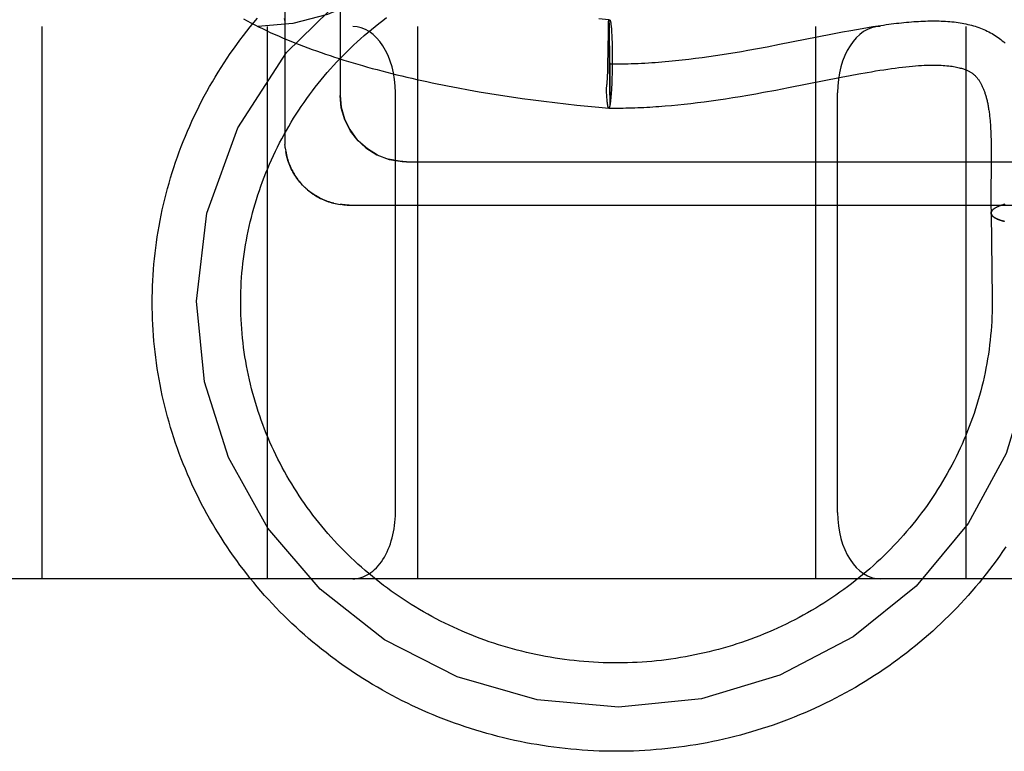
# Model space of a CAD drawing. Header units: inches. Extents: x 0 to 215, y 0 to 139.
# Tile 67 of 117: x 127.751 to 127.973, y 50.462 to 50.627. Entities that reach past the tile are written whole.
import ezdxf

# ---------------------------------------------------------------- set-up
doc = ezdxf.new("R2010")
doc.units = ezdxf.units.IN
doc.header["$LTSCALE"] = 11.804375
doc.header["$MEASUREMENT"] = 0
doc.linetypes.add('HIDDEN', pattern=[0.2, 0.1, -0.1])
doc.layers.add('DEFAULT_2', color=8, linetype='HIDDEN')

msp = doc.modelspace()

# ---------------------------------------------------------------- linework, layer by layer
at = {"layer": 'DEFAULT_2', "color": 8, "linetype": 'HIDDEN'}
for p, q in [((127.81073, 50.78926), (127.81073, 50.59992)), ((127.82323, 50.78315), (127.82323, 50.61023)), ((127.88399, 50.62736), (127.88172, 50.62757)), ((127.88396, 50.62687), (127.88399, 50.62736)), ((127.88396, 50.62687), (127.88421, 50.60785)), ((127.88401, 50.62716), (127.88401, 50.62707)), ((127.88401, 50.62707), (127.88402, 50.62696)), ((127.88402, 50.62696), (127.88402, 50.62677)), ((127.88402, 50.62677), (127.88404, 50.62645)), ((126.04073, 50.62584), (128.24573, 50.62584)), ((127.75573, 50.62584), (127.75573, 50.50084)), ((127.80673, 50.62584), (127.80673, 50.50084)), ((127.84073, 50.62584), (127.84073, 50.50084)), ((127.88389, 50.62314), (127.88392, 50.62497)), ((127.88392, 50.62497), (127.88393, 50.62559)), ((127.88404, 50.62645), (127.88405, 50.62597)), ((127.88405, 50.62597), (127.88407, 50.62502)), ((127.88407, 50.62502), (127.88411, 50.6232)), ((127.88455, 50.62565), (127.88457, 50.62541)), ((127.88457, 50.62541), (127.88459, 50.62516)), ((127.88459, 50.62516), (127.88461, 50.62489)), ((127.88461, 50.62489), (127.88463, 50.62462)), ((127.88463, 50.62462), (127.88464, 50.62433)), ((127.93073, 50.62584), (127.93073, 50.50084)), ((127.93422, 50.62408), (127.93683, 50.62458)), ((127.93683, 50.62458), (127.93875, 50.62493)), ((127.93875, 50.62493), (127.94002, 50.62516)), ((127.94002, 50.62516), (127.94127, 50.62538)), ((127.94127, 50.62538), (127.94251, 50.62559)), ((127.94251, 50.62559), (127.94373, 50.62579)), ((127.94373, 50.62579), (127.94494, 50.62598)), ((127.96473, 50.62584), (127.96473, 50.50084)), ((127.88411, 50.6232), (127.88415, 50.61984)), ((127.88464, 50.62433), (127.88466, 50.62402)), ((127.88466, 50.62402), (127.88468, 50.62371)), ((127.88468, 50.62371), (127.88469, 50.62339)), ((127.88469, 50.62339), (127.88471, 50.62288)), ((127.88471, 50.62288), (127.88473, 50.62235)), ((127.88473, 50.62235), (127.88474, 50.62181)), ((127.92262, 50.62179), (127.93422, 50.62408)), ((127.88384, 50.61999), (127.88385, 50.62077)), ((127.88474, 50.62181), (127.88476, 50.62124)), ((127.88476, 50.62124), (127.88477, 50.62067)), ((127.88477, 50.62067), (127.88477, 50.62007)), ((127.88477, 50.62007), (127.88478, 50.61947)), ((127.91255, 50.61995), (127.91401, 50.6202)), ((127.91401, 50.6202), (127.91547, 50.62046)), ((127.91547, 50.62046), (127.91764, 50.62085)), ((127.91764, 50.62085), (127.91979, 50.62125)), ((127.91979, 50.62125), (127.92262, 50.62179)), ((127.8838, 50.61755), (127.88384, 50.61999)), ((127.88415, 50.61984), (127.8842, 50.61542)), ((127.88478, 50.61804), (127.88477, 50.61721)), ((127.88478, 50.61947), (127.88478, 50.61886)), ((127.88478, 50.61886), (127.88478, 50.61804)), ((127.9021, 50.61844), (127.90361, 50.61863)), ((127.90361, 50.61863), (127.90512, 50.61882)), ((127.90512, 50.61882), (127.90662, 50.61903)), ((127.90662, 50.61903), (127.90811, 50.61925)), ((127.90811, 50.61925), (127.9096, 50.61947)), ((127.9096, 50.61947), (127.91107, 50.61971)), ((127.91107, 50.61971), (127.91255, 50.61995)), ((127.88374, 50.6153), (127.88376, 50.61591)), ((127.88376, 50.61591), (127.88378, 50.61652)), ((127.88378, 50.61652), (127.8838, 50.61755)), ((127.88475, 50.61557), (127.88473, 50.61496)), ((127.88476, 50.61639), (127.88475, 50.61557)), ((127.88477, 50.61721), (127.88476, 50.61639)), ((127.8837, 50.61425), (127.88372, 50.61471)), ((127.8842, 50.61542), (127.88422, 50.61191)), ((127.8847, 50.61378), (127.88467, 50.61321)), ((127.88471, 50.61436), (127.8847, 50.61378)), ((127.88473, 50.61496), (127.88471, 50.61436)), ((127.92464, 50.612), (127.93656, 50.61434)), ((127.93656, 50.61434), (127.93856, 50.61473)), ((127.93856, 50.61473), (127.94053, 50.61509)), ((127.8499, 50.61192), (127.85228, 50.61148)), ((127.85228, 50.61148), (127.85468, 50.61106)), ((127.88348, 50.6114), (127.88346, 50.6119)), ((127.88346, 50.61173), (127.88346, 50.6119)), ((127.88349, 50.61108), (127.88348, 50.6114)), ((127.88351, 50.61077), (127.88349, 50.61108)), ((127.88422, 50.61191), (127.88422, 50.60997)), ((127.88457, 50.61126), (127.88455, 50.61094)), ((127.88459, 50.61159), (127.88457, 50.61126)), ((127.88462, 50.61211), (127.88459, 50.61159)), ((127.88465, 50.61265), (127.88462, 50.61211)), ((127.88467, 50.61321), (127.88465, 50.61265)), ((127.91902, 50.61093), (127.92179, 50.61145)), ((127.92179, 50.61145), (127.92464, 50.612)), ((127.83573, 50.51584), (127.83573, 50.61084)), ((127.85468, 50.61106), (127.85709, 50.61065)), ((127.85709, 50.61065), (127.85951, 50.61027)), ((127.85951, 50.61027), (127.86195, 50.6099)), ((127.86195, 50.6099), (127.8644, 50.60955)), ((127.8644, 50.60955), (127.86686, 50.60922)), ((127.86686, 50.60922), (127.86932, 50.6089)), ((127.86932, 50.6089), (127.8718, 50.6086)), ((127.88352, 50.61047), (127.88351, 50.61077)), ((127.88354, 50.61019), (127.88352, 50.61047)), ((127.88356, 50.60991), (127.88354, 50.61019)), ((127.88358, 50.60965), (127.88356, 50.60991)), ((127.8836, 50.6094), (127.88358, 50.60965)), ((127.88362, 50.60914), (127.8836, 50.6094)), ((127.88363, 50.60904), (127.88361, 50.60927)), ((127.88422, 50.60997), (127.88422, 50.60894)), ((127.88422, 50.60894), (127.88422, 50.60842)), ((127.88446, 50.60976), (127.88444, 50.6095)), ((127.88449, 50.61004), (127.88446, 50.60976)), ((127.88451, 50.61033), (127.88449, 50.61004)), ((127.88453, 50.61063), (127.88451, 50.61033)), ((127.88455, 50.61094), (127.88453, 50.61063)), ((127.90558, 50.6088), (127.90715, 50.60901)), ((127.90715, 50.60901), (127.90875, 50.60923)), ((127.90875, 50.60923), (127.91038, 50.60948)), ((127.91038, 50.60948), (127.91204, 50.60974)), ((127.91204, 50.60974), (127.91374, 50.61001)), ((127.91374, 50.61001), (127.91547, 50.6103)), ((127.91547, 50.6103), (127.91723, 50.61061)), ((127.91723, 50.61061), (127.91902, 50.61093)), ((127.93573, 50.51584), (127.93573, 50.61084)), ((127.8718, 50.6086), (127.87428, 50.60832)), ((127.87428, 50.60832), (127.87676, 50.60805)), ((127.87676, 50.60805), (127.87925, 50.60781)), ((127.87925, 50.60781), (127.88173, 50.60757)), ((127.88173, 50.60757), (127.88399, 50.60738)), ((127.88371, 50.60832), (127.8837, 50.60841)), ((127.88372, 50.60824), (127.88371, 50.60834)), ((127.88374, 50.6081), (127.88373, 50.60818)), ((127.88376, 50.608), (127.88374, 50.6081)), ((127.88377, 50.60793), (127.88376, 50.60803)), ((127.88378, 50.60787), (127.88377, 50.60796)), ((127.88379, 50.60781), (127.88378, 50.60789)), ((127.88381, 50.60775), (127.88379, 50.60783)), ((127.88422, 50.60842), (127.88421, 50.60807)), ((127.88421, 50.60807), (127.88421, 50.60785)), ((127.89815, 50.60797), (127.89959, 50.60811)), ((127.89959, 50.60811), (127.90105, 50.60826)), ((127.90105, 50.60826), (127.90253, 50.60842)), ((127.90253, 50.60842), (127.90404, 50.6086)), ((127.90404, 50.6086), (127.90558, 50.6088)), ((127.97043, 50.60103), (127.97045, 50.60018)), ((127.97045, 50.60018), (127.97047, 50.5993)), ((127.81081, 50.59836), (127.81087, 50.59792)), ((127.81086, 50.59797), (127.81093, 50.59751)), ((127.97047, 50.5993), (127.97048, 50.59838)), ((127.97048, 50.59838), (127.97048, 50.59743)), ((127.97048, 50.59595), (127.97046, 50.59332)), ((127.97048, 50.59743), (127.97048, 50.59595)), ((127.83823, 50.59523), (128.05823, 50.59523)), ((127.81497, 50.58967), (127.81466, 50.58999)), ((127.81525, 50.5894), (127.81494, 50.5897)), ((127.81554, 50.58913), (127.81522, 50.58943)), ((127.81584, 50.58887), (127.8155, 50.58917)), ((127.97043, 50.59042), (127.97042, 50.58852)), ((127.97042, 50.58852), (127.97042, 50.58716)), ((127.97042, 50.58716), (127.97043, 50.58572)), ((127.82211, 50.58576), (127.82252, 50.58568)), ((127.82366, 50.58551), (127.82323, 50.58556)), ((127.97221, 50.58514), (127.97149, 50.5848)), ((127.97235, 50.58519), (127.97221, 50.58514)), ((127.97247, 50.58524), (127.97233, 50.58518)), ((127.9726, 50.58529), (127.97245, 50.58523)), ((127.97273, 50.58533), (127.97257, 50.58527)), ((127.97287, 50.58538), (127.9727, 50.58532)), ((127.97301, 50.58542), (127.97284, 50.58536)), ((127.97315, 50.58546), (127.97297, 50.58541)), ((127.9734, 50.58554), (127.97326, 50.58549)), ((127.97359, 50.58559), (127.9734, 50.58554)), ((127.97048, 50.5836), (127.97072, 50.56433)), ((127.97072, 50.56433), (127.97073, 50.56334)), ((128.35573, 50.50084), (126.04073, 50.50084))]:
    msp.add_line(p, q, dxfattribs=at)
for points in [[(127.87526, 50.75084), (127.87487, 50.73675), (127.87368, 50.72272), (127.87168, 50.70895), (127.86883, 50.69554), (127.86502, 50.68241), (127.86033, 50.67029), (127.85494, 50.6596), (127.84892, 50.6504), (127.84242, 50.64279), (127.83544, 50.63662), (127.82807, 50.63187), (127.82038, 50.6285), (127.81251, 50.6265), (127.80461, 50.62584)], [(127.79073, 50.56366), (127.79309, 50.58362), (127.80005, 50.60289), (127.81107, 50.61994), (127.82594, 50.63447), (127.84378, 50.64547), (127.86339, 50.6523), (127.88457, 50.65486)], [(127.78073, 50.56334), (127.78073, 50.56458), (127.78076, 50.56583), (127.7808, 50.56707), (127.78085, 50.56831), (127.78092, 50.56955), (127.78101, 50.5708), (127.78111, 50.57204), (127.78123, 50.57327), (127.78136, 50.57451), (127.78151, 50.57575), (127.78168, 50.57698), (127.78186, 50.57821), (127.78205, 50.57944), (127.78227, 50.58067), (127.78249, 50.58189), (127.78274, 50.58311), (127.78299, 50.58433), (127.78327, 50.58554), (127.78356, 50.58676), (127.78386, 50.58797), (127.78418, 50.58917), (127.78452, 50.59037), (127.78487, 50.59157), (127.78523, 50.59276), (127.78561, 50.59395), (127.78601, 50.59513), (127.78642, 50.59631), (127.78684, 50.59749), (127.78728, 50.59866), (127.78774, 50.59982), (127.78821, 50.60098), (127.78869, 50.60213), (127.78919, 50.60328), (127.7897, 50.60442), (127.79023, 50.60555), (127.79077, 50.60668), (127.79133, 50.60781), (127.7919, 50.60892), (127.79249, 50.61003), (127.79308, 50.61113), (127.7937, 50.61223), (127.79432, 50.61331), (127.79496, 50.61439), (127.79562, 50.61547), (127.79629, 50.61653), (127.79697, 50.61759), (127.79766, 50.61864), (127.79837, 50.61968), (127.79909, 50.62071), (127.79983, 50.62173), (127.80057, 50.62275), (127.80133, 50.62375), (127.80211, 50.62475), (127.80289, 50.62574), (127.80369, 50.62671), (127.8045, 50.62768)], [(127.80073, 50.56334), (127.80073, 50.56376), (127.80074, 50.56482), (127.80077, 50.56588), (127.80081, 50.56693), (127.80086, 50.56799), (127.80093, 50.56905), (127.80102, 50.5701), (127.80112, 50.57116), (127.80123, 50.57221), (127.80136, 50.57326), (127.8015, 50.57431), (127.80166, 50.57536), (127.80182, 50.5764), (127.80201, 50.57745), (127.80221, 50.57849), (127.80242, 50.57953), (127.80264, 50.58056), (127.80288, 50.5816), (127.80314, 50.58263), (127.80341, 50.58365), (127.80369, 50.58468), (127.80398, 50.5857), (127.80429, 50.58671), (127.80462, 50.58772), (127.80495, 50.58873), (127.8053, 50.58973), (127.80567, 50.59073), (127.80604, 50.59172), (127.80644, 50.59271), (127.80684, 50.5937), (127.80726, 50.59468), (127.80769, 50.59565), (127.80813, 50.59662), (127.80859, 50.59758), (127.80906, 50.59854), (127.80954, 50.59949), (127.81003, 50.60043), (127.81054, 50.60137), (127.81106, 50.6023), (127.81159, 50.60323), (127.81214, 50.60414), (127.8127, 50.60506), (127.81327, 50.60596), (127.81385, 50.60686), (127.81444, 50.60775), (127.81505, 50.60863), (127.81567, 50.6095), (127.8163, 50.61037), (127.81694, 50.61123), (127.81759, 50.61208), (127.81825, 50.61292), (127.81893, 50.61376), (127.81961, 50.61458), (127.82031, 50.6154), (127.82102, 50.61621), (127.82174, 50.617), (127.82247, 50.61779), (127.82321, 50.61858), (127.82396, 50.61935), (127.82472, 50.62011), (127.82549, 50.62086), (127.82627, 50.6216), (127.82706, 50.62234), (127.82786, 50.62306), (127.82867, 50.62377), (127.82949, 50.62448), (127.83032, 50.62517), (127.83116, 50.62585), (127.83201, 50.62652), (127.83287, 50.62718), (127.83373, 50.62783)], [(127.80135, 50.62753), (127.80219, 50.62708), (127.80304, 50.62664), (127.80389, 50.6262), (127.80476, 50.62576), (127.80564, 50.62534), (127.80653, 50.62491), (127.80743, 50.6245), (127.80833, 50.62409), (127.80925, 50.62368), (127.81018, 50.62328), (127.81111, 50.62289), (127.81206, 50.6225), (127.81301, 50.62212), (127.81398, 50.62174), (127.81495, 50.62136), (127.81593, 50.621), (127.81692, 50.62063), (127.81791, 50.62028), (127.81892, 50.61992), (127.81993, 50.61957), (127.82095, 50.61923), (127.82198, 50.61889), (127.82302, 50.61856), (127.82406, 50.61823), (127.82511, 50.61791), (127.82617, 50.61759), (127.82724, 50.61727), (127.82831, 50.61696), (127.82939, 50.61665), (127.83048, 50.61635), (127.83158, 50.61606), (127.83268, 50.61576), (127.83379, 50.61548), (127.8349, 50.61519), (127.83602, 50.61491), (127.83715, 50.61464), (127.83828, 50.61437), (127.83942, 50.61411), (127.84056, 50.61384), (127.84171, 50.61359), (127.84287, 50.61334), (127.84403, 50.61309), (127.84519, 50.61284), (127.84636, 50.61261), (127.84754, 50.61237), (127.8499, 50.61192)], [(127.81058, 50.62766), (127.81064, 50.62729), (127.81068, 50.62692), (127.81071, 50.62654), (127.81072, 50.62617), (127.81073, 50.62591)], [(127.88393, 50.62559), (127.88396, 50.62666), (127.88396, 50.62687)], [(127.88396, 50.62687), (127.88397, 50.62693), (127.88399, 50.62699), (127.884, 50.62705), (127.88402, 50.6271), (127.88403, 50.62714), (127.88405, 50.62718), (127.88406, 50.62722), (127.88407, 50.62725), (127.88409, 50.62728), (127.8841, 50.62731), (127.88412, 50.62733), (127.88413, 50.62734), (127.88415, 50.62735), (127.88416, 50.62736), (127.88418, 50.62736), (127.88418, 50.62736)], [(127.88399, 50.62736), (127.88399, 50.62736), (127.88399, 50.62735), (127.88399, 50.62733), (127.884, 50.62731), (127.884, 50.62729), (127.884, 50.62726), (127.884, 50.62723), (127.884, 50.6272), (127.88401, 50.62716)], [(127.88418, 50.62736), (127.88419, 50.62736), (127.8842, 50.62736), (127.88422, 50.62735), (127.88423, 50.62733), (127.88425, 50.62732), (127.88426, 50.62729), (127.88427, 50.62727), (127.88429, 50.62724), (127.8843, 50.6272), (127.88431, 50.62716), (127.88433, 50.62712), (127.88434, 50.62707), (127.88435, 50.62702), (127.88437, 50.62696), (127.88438, 50.6269), (127.88439, 50.62684), (127.88441, 50.62677), (127.88442, 50.6267), (127.88443, 50.62662), (127.88444, 50.62654), (127.88446, 50.62646), (127.88447, 50.62637), (127.88448, 50.62628), (127.88449, 50.62618), (127.8845, 50.62608), (127.88452, 50.62598), (127.88453, 50.62587), (127.88454, 50.62576), (127.88455, 50.62565)], [(127.94494, 50.62598), (127.94614, 50.62615), (127.94673, 50.62624), (127.94731, 50.62632), (127.9479, 50.62639), (127.94848, 50.62647), (127.94906, 50.62654), (127.94963, 50.6266), (127.9502, 50.62667), (127.95076, 50.62672), (127.95132, 50.62678), (127.95188, 50.62683), (127.95243, 50.62687), (127.95298, 50.62692), (127.95352, 50.62695), (127.95406, 50.62699), (127.9546, 50.62702), (127.95513, 50.62704), (127.95565, 50.62706), (127.95617, 50.62707), (127.95669, 50.62708), (127.95721, 50.62709), (127.95771, 50.62709), (127.95822, 50.62708), (127.95872, 50.62707), (127.95921, 50.62706), (127.9597, 50.62703), (127.96019, 50.62701), (127.96067, 50.62697), (127.96114, 50.62693), (127.96162, 50.62689), (127.96208, 50.62684), (127.96254, 50.62678), (127.963, 50.62672), (127.96345, 50.62665), (127.9639, 50.62657), (127.96434, 50.62649), (127.96477, 50.6264), (127.96521, 50.62631), (127.96563, 50.6262), (127.96605, 50.62609), (127.96647, 50.62598), (127.96688, 50.62586), (127.96728, 50.62573), (127.96768, 50.62559), (127.96808, 50.62544), (127.96847, 50.62529), (127.96885, 50.62513), (127.96923, 50.62496), (127.9696, 50.62479), (127.96997, 50.62461), (127.97033, 50.62441), (127.97068, 50.62422), (127.97103, 50.62401), (127.97138, 50.62379), (127.97171, 50.62357), (127.97205, 50.62334), (127.97237, 50.6231), (127.97269, 50.62285), (127.97301, 50.62259), (127.97332, 50.62233), (127.97362, 50.62205)], [(127.81071, 50.62654), (127.81072, 50.62617), (127.81073, 50.62591)], [(127.88385, 50.62077), (127.88387, 50.62172), (127.88388, 50.62245)], [(127.88388, 50.62245), (127.88389, 50.6228), (127.88389, 50.62297), (127.88389, 50.62314)], [(127.88409, 50.61736), (127.8848, 50.61736), (127.88552, 50.61736), (127.88623, 50.61736), (127.88695, 50.61737), (127.88766, 50.61739), (127.88837, 50.6174), (127.88909, 50.61742), (127.88986, 50.61745), (127.89063, 50.61748), (127.8914, 50.61752), (127.89217, 50.61756), (127.89294, 50.6176), (127.89371, 50.61765), (127.89448, 50.61771), (127.89525, 50.61776), (127.89601, 50.61782), (127.89678, 50.61789), (127.89754, 50.61796), (127.89831, 50.61803), (127.89907, 50.6181), (127.89983, 50.61818), (127.90059, 50.61827), (127.9021, 50.61844)], [(127.94053, 50.61509), (127.94246, 50.61544), (127.94341, 50.6156), (127.94435, 50.61576), (127.94528, 50.61591), (127.94618, 50.61605), (127.94708, 50.61619), (127.94795, 50.61631), (127.9488, 50.61643), (127.94963, 50.61653), (127.95044, 50.61663), (127.95122, 50.61672), (127.95197, 50.61679), (127.9527, 50.61686), (127.9534, 50.61692), (127.95408, 50.61697), (127.95473, 50.61701), (127.95535, 50.61704), (127.95596, 50.61706), (127.95654, 50.61708), (127.9571, 50.61709), (127.95764, 50.61709), (127.95816, 50.61708), (127.95866, 50.61707), (127.95914, 50.61705), (127.9596, 50.61702), (127.96004, 50.61699), (127.96047, 50.61695), (127.96088, 50.61691), (127.96127, 50.61686), (127.96164, 50.61681), (127.962, 50.61675), (127.96234, 50.61669), (127.96265, 50.61663), (127.96295, 50.61656), (127.96323, 50.6165), (127.9635, 50.61643), (127.96374, 50.61636), (127.96397, 50.61629), (127.96419, 50.61621), (127.9644, 50.61614), (127.96459, 50.61607), (127.96477, 50.616), (127.96495, 50.61592), (127.96511, 50.61585), (127.96527, 50.61578), (127.96541, 50.6157), (127.96556, 50.61563), (127.96569, 50.61555), (127.96583, 50.61547), (127.96595, 50.61539), (127.96608, 50.61531), (127.96619, 50.61523), (127.96631, 50.61515), (127.96642, 50.61506), (127.96653, 50.61497), (127.96663, 50.61489), (127.96673, 50.6148), (127.96683, 50.6147), (127.96693, 50.61461), (127.96703, 50.61451), (127.96712, 50.61441), (127.96722, 50.6143), (127.96731, 50.61419), (127.9674, 50.61408), (127.96749, 50.61397), (127.96758, 50.61385), (127.96767, 50.61372), (127.96775, 50.6136), (127.96784, 50.61347), (127.96793, 50.61333), (127.96801, 50.61319), (127.96809, 50.61305), (127.96817, 50.6129), (127.96825, 50.61275), (127.96833, 50.6126), (127.96841, 50.61244), (127.96848, 50.61228), (127.96856, 50.61212), (127.96863, 50.61196), (127.9687, 50.61179), (127.96877, 50.61162), (127.96883, 50.61145), (127.9689, 50.61127), (127.96896, 50.61109), (127.96903, 50.61091), (127.96909, 50.61072), (127.96915, 50.61053), (127.96921, 50.61033), (127.96927, 50.61013), (127.96933, 50.60993), (127.96938, 50.60973), (127.96944, 50.60951), (127.96949, 50.6093), (127.96955, 50.60908), (127.9696, 50.60885), (127.96965, 50.60862), (127.9697, 50.60839), (127.96974, 50.60815), (127.96979, 50.60791), (127.96984, 50.60766), (127.96988, 50.60741), (127.96992, 50.60715), (127.96996, 50.60689), (127.97, 50.60662), (127.97004, 50.60634), (127.97008, 50.60606), (127.97011, 50.60577), (127.97014, 50.60548), (127.97018, 50.60519), (127.9702, 50.6049), (127.97023, 50.60461), (127.97026, 50.60432), (127.97028, 50.60401), (127.9703, 50.60369), (127.97033, 50.60334), (127.97035, 50.60299), (127.97037, 50.60262), (127.97038, 50.60223), (127.9704, 50.60184), (127.97042, 50.60144), (127.97043, 50.60103)], [(127.88346, 50.6119), (127.88348, 50.61202), (127.8835, 50.61213), (127.88352, 50.61226), (127.88354, 50.61239), (127.88356, 50.61252), (127.88358, 50.61266), (127.88359, 50.61281), (127.88361, 50.61296), (127.88362, 50.61311), (127.88364, 50.61327), (127.88365, 50.61343), (127.88366, 50.61359), (127.88367, 50.61375), (127.88368, 50.61392), (127.8837, 50.61425)], [(127.88372, 50.61471), (127.88373, 50.6149), (127.88374, 50.6153)], [(127.82323, 50.61023), (127.82346, 50.60757), (127.82419, 50.60495), (127.82538, 50.6025), (127.82701, 50.60028), (127.82907, 50.59835), (127.83152, 50.59682), (127.83429, 50.59576), (127.83727, 50.59527), (127.83823, 50.59523)], [(127.83168, 50.59674), (127.82938, 50.59812), (127.82732, 50.59994), (127.82559, 50.60215), (127.82429, 50.60467), (127.82349, 50.60742), (127.82323, 50.61023)], [(127.8837, 50.60843), (127.88368, 50.60853), (127.88367, 50.60862), (127.88366, 50.60872), (127.88365, 50.60883), (127.88364, 50.60893), (127.88363, 50.60904)], [(127.88444, 50.6095), (127.88441, 50.60925), (127.8844, 50.60913), (127.88439, 50.60902), (127.88437, 50.60891), (127.88436, 50.6088), (127.88435, 50.60869), (127.88433, 50.60859), (127.88432, 50.60849), (127.88431, 50.6084), (127.88429, 50.60831), (127.88428, 50.60823), (127.88427, 50.60814), (127.88425, 50.60806), (127.88424, 50.60799), (127.88422, 50.60792), (127.88421, 50.60785)], [(127.88374, 50.60808), (127.88373, 50.60816), (127.88372, 50.60826)], [(127.88399, 50.60736), (127.88398, 50.60737), (127.88397, 50.60737), (127.88396, 50.60738), (127.88394, 50.60739), (127.88393, 50.60741), (127.88391, 50.60743), (127.8839, 50.60746), (127.88389, 50.60748), (127.88387, 50.60752), (127.88386, 50.60756), (127.88385, 50.6076), (127.88383, 50.60764), (127.88382, 50.60769), (127.88381, 50.60775)], [(127.88399, 50.60738), (127.88398, 50.60738), (127.88397, 50.60739), (127.88396, 50.6074), (127.88394, 50.60741), (127.88393, 50.60743), (127.88392, 50.60745), (127.8839, 50.60747), (127.88389, 50.6075)], [(127.88399, 50.60736), (127.88461, 50.60736), (127.88526, 50.60736), (127.88591, 50.60736), (127.88657, 50.60737), (127.88722, 50.60738), (127.88788, 50.60739), (127.88854, 50.6074), (127.88921, 50.60742), (127.88987, 50.60744), (127.89054, 50.60747), (127.89122, 50.6075), (127.89189, 50.60753), (127.89257, 50.60757), (127.89326, 50.6076), (127.89394, 50.60765), (127.89463, 50.60769), (127.89533, 50.60774), (127.89602, 50.60779), (127.89673, 50.60785), (127.89815, 50.60797)], [(127.88421, 50.60785), (127.8842, 50.60779), (127.88418, 50.60774), (127.88417, 50.60768), (127.88415, 50.60763), (127.88414, 50.60759), (127.88413, 50.60755), (127.88411, 50.60751), (127.8841, 50.60748), (127.88408, 50.60745), (127.88407, 50.60743), (127.88406, 50.6074), (127.88404, 50.60739), (127.88403, 50.60738), (127.88401, 50.60737), (127.884, 50.60736), (127.88399, 50.60736)], [(127.88421, 50.60785), (127.8842, 50.6078), (127.88418, 50.60774), (127.88417, 50.60769), (127.88415, 50.60764), (127.88414, 50.6076), (127.88413, 50.60756), (127.88411, 50.60752), (127.8841, 50.60749), (127.88408, 50.60746), (127.88407, 50.60744), (127.88406, 50.60742), (127.88404, 50.6074), (127.88403, 50.60739), (127.88401, 50.60738), (127.884, 50.60738)], [(127.81073, 50.59992), (127.81073, 50.59953), (127.81075, 50.59914)], [(127.81081, 50.59832), (127.81077, 50.59874), (127.81075, 50.59915)], [(127.81092, 50.59758), (127.81099, 50.5972), (127.81106, 50.59681), (127.81115, 50.59643), (127.81125, 50.59605), (127.81136, 50.59567), (127.81148, 50.5953), (127.81161, 50.59493), (127.81175, 50.59456), (127.8119, 50.5942), (127.81206, 50.59384), (127.81223, 50.59349), (127.81241, 50.59314), (127.8126, 50.59279), (127.8128, 50.59245), (127.81301, 50.59212), (127.81322, 50.59179), (127.81345, 50.59147), (127.81368, 50.59115), (127.81392, 50.59084), (127.81417, 50.59054), (127.81443, 50.59024)], [(127.8147, 50.58995), (127.81439, 50.59029), (127.81413, 50.59059), (127.81388, 50.5909), (127.81364, 50.5912), (127.81341, 50.59152), (127.81318, 50.59186), (127.81295, 50.5922), (127.81274, 50.59255), (127.81254, 50.5929), (127.81235, 50.59325), (127.81218, 50.5936), (127.812, 50.59398), (127.81183, 50.59437), (127.81168, 50.59474), (127.81155, 50.59512), (127.81141, 50.59551), (127.81129, 50.59591), (127.81119, 50.5963), (127.81109, 50.5967), (127.811, 50.59711), (127.81093, 50.59751)], [(127.83823, 50.59523), (127.83667, 50.59532), (127.83413, 50.59581)], [(127.97046, 50.59332), (127.97045, 50.59219), (127.97043, 50.59042)], [(127.82179, 50.58584), (127.82143, 50.58593), (127.82108, 50.58603), (127.82073, 50.58614), (127.82038, 50.58626), (127.82003, 50.58639), (127.81968, 50.58653), (127.81933, 50.58668), (127.81899, 50.58683), (127.81865, 50.587), (127.81832, 50.58717), (127.81799, 50.58736), (127.81766, 50.58755), (127.81734, 50.58776), (127.81702, 50.58797), (127.8167, 50.58819), (127.81639, 50.58842), (127.81609, 50.58866), (127.81579, 50.58891)], [(127.81584, 50.58887), (127.81614, 50.58862), (127.81645, 50.58838), (127.81677, 50.58815), (127.81709, 50.58792), (127.81742, 50.58771), (127.81775, 50.5875), (127.81809, 50.5873), (127.81844, 50.58711), (127.81879, 50.58693), (127.81914, 50.58676), (127.8195, 50.5866), (127.81986, 50.58645), (127.82023, 50.58631), (127.8206, 50.58618), (127.82098, 50.58606), (127.82135, 50.58595), (127.82173, 50.58585), (127.82216, 50.58575)], [(127.8225, 50.58568), (127.82288, 50.58561), (127.82327, 50.58556)], [(127.82523, 50.58542), (127.82505, 50.58542), (127.82469, 50.58543), (127.82433, 50.58545), (127.82396, 50.58548), (127.82358, 50.58552)], [(127.82366, 50.58551), (127.82405, 50.58547), (127.82444, 50.58544), (127.82483, 50.58543), (127.82523, 50.58542)], [(127.82523, 50.58542), (128.04959, 50.58542)], [(127.97043, 50.58572), (127.97044, 50.58496), (127.97045, 50.58418), (127.97047, 50.58359)], [(127.97047, 50.58359), (127.97047, 50.58362), (127.97047, 50.58367), (127.97048, 50.58373), (127.97049, 50.58378), (127.9705, 50.58384), (127.97052, 50.58389), (127.97055, 50.58395), (127.97058, 50.584), (127.97061, 50.58406), (127.97065, 50.58411), (127.97069, 50.58416), (127.97073, 50.58422), (127.97078, 50.58427), (127.97083, 50.58433), (127.97089, 50.58438), (127.97095, 50.58443)], [(127.97149, 50.5848), (127.9714, 50.58475), (127.97132, 50.58469), (127.97124, 50.58464), (127.97116, 50.58459), (127.97109, 50.58454), (127.97102, 50.58449), (127.97095, 50.58443), (127.97089, 50.58438), (127.97083, 50.58432), (127.97078, 50.58427), (127.97073, 50.58422), (127.97069, 50.58416), (127.97065, 50.58411), (127.97061, 50.58405), (127.97058, 50.584), (127.97055, 50.58394), (127.97053, 50.58389), (127.97051, 50.58383), (127.97049, 50.58378), (127.97048, 50.58372), (127.97048, 50.58366), (127.97048, 50.58361)], [(127.97178, 50.58495), (127.97168, 50.5849), (127.97158, 50.58485), (127.97149, 50.5848)], [(127.97223, 50.58515), (127.97211, 50.5851), (127.972, 50.58505), (127.97189, 50.585)], [(127.97344, 50.58555), (127.97329, 50.58551), (127.97311, 50.58545)], [(127.97355, 50.58171), (127.97333, 50.58176), (127.97319, 50.5818), (127.97305, 50.58184), (127.97291, 50.58188), (127.97278, 50.58192), (127.97265, 50.58196), (127.97252, 50.582), (127.9724, 50.58204), (127.97228, 50.58209), (127.97217, 50.58213), (127.97205, 50.58217), (127.97194, 50.58222), (127.97184, 50.58227), (127.97174, 50.58231), (127.97164, 50.58236), (127.97154, 50.58241), (127.97145, 50.58246), (127.97137, 50.5825), (127.97128, 50.58255), (127.9712, 50.5826), (127.97113, 50.58265), (127.97106, 50.58271), (127.97099, 50.58276), (127.97092, 50.58281), (127.97087, 50.58286), (127.97081, 50.58291), (127.97076, 50.58296), (127.97071, 50.58302), (127.97067, 50.58307), (127.97063, 50.58312), (127.97059, 50.58318), (127.97056, 50.58323), (127.97054, 50.58329), (127.97052, 50.58334), (127.9705, 50.5834), (127.97048, 50.58345), (127.97047, 50.58351), (127.97047, 50.58356)], [(127.97048, 50.5836), (127.97048, 50.58355), (127.97048, 50.5835), (127.97049, 50.58344), (127.97051, 50.58339), (127.97053, 50.58333), (127.97055, 50.58328), (127.97058, 50.58322), (127.97061, 50.58317), (127.97065, 50.58312), (127.97069, 50.58306), (127.97073, 50.58301), (127.97078, 50.58296), (127.97083, 50.5829), (127.97089, 50.58285), (127.97095, 50.5828), (127.97102, 50.58275), (127.97109, 50.5827), (127.97116, 50.58264), (127.97124, 50.58259), (127.97132, 50.58254), (127.9714, 50.58249), (127.97149, 50.58245), (127.97158, 50.5824), (127.97168, 50.58235), (127.97178, 50.5823), (127.97188, 50.58226), (127.97199, 50.58221), (127.9721, 50.58216), (127.97222, 50.58212), (127.97234, 50.58208), (127.97246, 50.58203), (127.97258, 50.58199), (127.97271, 50.58195), (127.97284, 50.58191), (127.97298, 50.58187), (127.97312, 50.58183), (127.97326, 50.58179), (127.9734, 50.58175)], [(127.98072, 50.56446), (127.97914, 50.54666), (127.97387, 50.5292), (127.96531, 50.51336), (127.95349, 50.49919), (127.93926, 50.48773), (127.92269, 50.47903), (127.90499, 50.47372), (127.88622, 50.47181), (127.86776, 50.47346), (127.84968, 50.47866), (127.83329, 50.48702), (127.81867, 50.49851), (127.80688, 50.51229), (127.79796, 50.52832), (127.79257, 50.54541), (127.79073, 50.56366)], [(127.80532, 50.49805), (127.80449, 50.49901), (127.80368, 50.49998), (127.80289, 50.50095), (127.8021, 50.50194), (127.80133, 50.50294), (127.80057, 50.50394), (127.79982, 50.50496), (127.79909, 50.50598), (127.79837, 50.50701), (127.79766, 50.50805), (127.79696, 50.5091), (127.79628, 50.51016), (127.79562, 50.51122), (127.79496, 50.51229), (127.79432, 50.51337), (127.79369, 50.51446), (127.79308, 50.51556), (127.79248, 50.51666), (127.7919, 50.51777), (127.79133, 50.51888), (127.79077, 50.52), (127.79023, 50.52113), (127.7897, 50.52227), (127.78919, 50.52341), (127.78869, 50.52455), (127.78821, 50.52571), (127.78774, 50.52687), (127.78728, 50.52803), (127.78684, 50.5292), (127.78642, 50.53037), (127.78601, 50.53155), (127.78561, 50.53274), (127.78523, 50.53392), (127.78487, 50.53512), (127.78452, 50.53631), (127.78418, 50.53751), (127.78386, 50.53872), (127.78356, 50.53993), (127.78327, 50.54114), (127.78299, 50.54235), (127.78274, 50.54357), (127.78249, 50.54479), (127.78227, 50.54602), (127.78205, 50.54724), (127.78186, 50.54847), (127.78168, 50.5497), (127.78151, 50.55094), (127.78136, 50.55217), (127.78123, 50.55341), (127.78111, 50.55465), (127.78101, 50.55589), (127.78092, 50.55713), (127.78085, 50.55837), (127.7808, 50.55961), (127.78076, 50.56085), (127.78073, 50.5621), (127.78073, 50.56334)], [(127.81398, 50.51963), (127.81339, 50.52053), (127.81282, 50.52143), (127.81226, 50.52234), (127.81171, 50.52326), (127.81118, 50.52418), (127.81065, 50.52511), (127.81014, 50.52605), (127.80964, 50.52699), (127.80916, 50.52794), (127.80869, 50.5289), (127.80823, 50.52986), (127.80778, 50.53082), (127.80735, 50.5318), (127.80693, 50.53277), (127.80652, 50.53376), (127.80613, 50.53474), (127.80575, 50.53574), (127.80538, 50.53673), (127.80503, 50.53774), (127.80469, 50.53874), (127.80436, 50.53975), (127.80405, 50.54077), (127.80375, 50.54179), (127.80347, 50.54281), (127.8032, 50.54384), (127.80294, 50.54487), (127.80269, 50.5459), (127.80247, 50.54693), (127.80225, 50.54797), (127.80205, 50.54901), (127.80186, 50.55006), (127.80169, 50.5511), (127.80153, 50.55215), (127.80139, 50.5532), (127.80126, 50.55425), (127.80114, 50.5553), (127.80104, 50.55636), (127.80095, 50.55741), (127.80088, 50.55847), (127.80082, 50.55952), (127.80078, 50.56058), (127.80074, 50.56164), (127.80073, 50.5627), (127.80073, 50.56334)], [(127.97073, 50.56334), (127.97072, 50.56222), (127.9707, 50.56116), (127.97066, 50.5601), (127.97061, 50.55904), (127.97054, 50.55798), (127.97046, 50.55693), (127.97037, 50.55587), (127.97026, 50.55482), (127.97014, 50.55377), (127.97, 50.55272), (127.96985, 50.55167), (127.96969, 50.55062), (127.96951, 50.54958), (127.96931, 50.54854), (127.96911, 50.5475), (127.96888, 50.54646), (127.96865, 50.54543), (127.9684, 50.5444), (127.96814, 50.54337), (127.96786, 50.54234), (127.96757, 50.54132), (127.96726, 50.54031), (127.96694, 50.53929), (127.96661, 50.53829), (127.96627, 50.53728), (127.96591, 50.53628), (127.96553, 50.53529), (127.96515, 50.5343), (127.96475, 50.53331), (127.96434, 50.53233), (127.96391, 50.53135), (127.96347, 50.53038), (127.96302, 50.52942), (127.96255, 50.52846), (127.96208, 50.52751), (127.96158, 50.52656), (127.96108, 50.52562), (127.96056, 50.52469), (127.96004, 50.52376), (127.9595, 50.52284), (127.95894, 50.52193), (127.95838, 50.52102), (127.9578, 50.52012), (127.95721, 50.51923), (127.95661, 50.51835), (127.95599, 50.51747), (127.95537, 50.5166), (127.95473, 50.51574), (127.95408, 50.51488), (127.95342, 50.51404), (127.95275, 50.5132), (127.95207, 50.51237), (127.95137, 50.51155), (127.95067, 50.51074), (127.94995, 50.50994), (127.94923, 50.50915), (127.94849, 50.50837), (127.94774, 50.50759), (127.94699, 50.50683), (127.94622, 50.50607), (127.94544, 50.50532), (127.94465, 50.50459), (127.94386, 50.50386), (127.94305, 50.50314), (127.94223, 50.50244), (127.9414, 50.50174), (127.94057, 50.50106), (127.93972, 50.50038), (127.93887, 50.49972), (127.93801, 50.49906), (127.93714, 50.49842), (127.93626, 50.49779), (127.93537, 50.49717), (127.93447, 50.49656), (127.93357, 50.49596), (127.93266, 50.49537), (127.93174, 50.49479), (127.93081, 50.49423), (127.92988, 50.49368), (127.92893, 50.49313), (127.92798, 50.4926), (127.92703, 50.49209), (127.92606, 50.49158), (127.92509, 50.49109), (127.92412, 50.4906), (127.92313, 50.49013), (127.92214, 50.48968), (127.92115, 50.48923), (127.92015, 50.4888), (127.91914, 50.48838), (127.91813, 50.48797), (127.91711, 50.48757), (127.91609, 50.48719), (127.91506, 50.48682), (127.91402, 50.48647), (127.91299, 50.48612), (127.91194, 50.48579), (127.9109, 50.48547), (127.90985, 50.48517), (127.90879, 50.48487), (127.90773, 50.48459), (127.90667, 50.48433), (127.90561, 50.48408), (127.90454, 50.48384), (127.90347, 50.48361), (127.90239, 50.4834), (127.90131, 50.4832), (127.90023, 50.48301), (127.89915, 50.48284), (127.89806, 50.48268), (127.89698, 50.48253), (127.89589, 50.4824), (127.8948, 50.48228), (127.89371, 50.48217), (127.89261, 50.48208), (127.89152, 50.482), (127.89042, 50.48194), (127.88933, 50.48189), (127.88823, 50.48185), (127.88713, 50.48182), (127.88603, 50.48181), (127.88494, 50.48182), (127.88384, 50.48183), (127.88274, 50.48186), (127.88165, 50.48191), (127.88055, 50.48197), (127.87945, 50.48204), (127.87836, 50.48212), (127.87727, 50.48222), (127.87618, 50.48233), (127.87509, 50.48246), (127.874, 50.48259), (127.87291, 50.48275), (127.87183, 50.48291), (127.87075, 50.48309), (127.86967, 50.48328), (127.86859, 50.48349), (127.86752, 50.48371), (127.86645, 50.48394), (127.86538, 50.48418), (127.86431, 50.48444), (127.86325, 50.48472), (127.8622, 50.485), (127.86114, 50.4853), (127.86009, 50.48561), (127.85905, 50.48593), (127.85801, 50.48627), (127.85697, 50.48662), (127.85594, 50.48698), (127.85492, 50.48736), (127.85389, 50.48775), (127.85288, 50.48815), (127.85187, 50.48856), (127.85086, 50.48899), (127.84986, 50.48943), (127.84887, 50.48988), (127.84788, 50.49034), (127.8469, 50.49082), (127.84593, 50.4913), (127.84496, 50.4918), (127.844, 50.49231), (127.84305, 50.49284), (127.8421, 50.49337), (127.84116, 50.49392), (127.84023, 50.49448), (127.83931, 50.49505), (127.83839, 50.49563), (127.83748, 50.49622), (127.83658, 50.49683), (127.83569, 50.49744), (127.8348, 50.49807), (127.83393, 50.4987), (127.83306, 50.49935), (127.8322, 50.50001), (127.83135, 50.50068), (127.83051, 50.50136), (127.82968, 50.50205), (127.82886, 50.50275), (127.82804, 50.50346), (127.82724, 50.50418), (127.82645, 50.50491), (127.82566, 50.50566), (127.82489, 50.50641), (127.82413, 50.50717), (127.82337, 50.50794), (127.82263, 50.50871), (127.8219, 50.5095), (127.82118, 50.5103), (127.82047, 50.51111), (127.81977, 50.51192), (127.81908, 50.51274), (127.8184, 50.51358), (127.81773, 50.51442), (127.81708, 50.51527), (127.81644, 50.51612), (127.8158, 50.51699), (127.81518, 50.51786), (127.81457, 50.51874), (127.81398, 50.51963)], [(127.97379, 50.50805), (127.97308, 50.50701), (127.97236, 50.50598), (127.97163, 50.50495), (127.97088, 50.50394), (127.97012, 50.50293), (127.96935, 50.50194), (127.96856, 50.50095), (127.96776, 50.49997), (127.96695, 50.499), (127.96613, 50.49804), (127.9653, 50.49709), (127.96445, 50.49615), (127.96359, 50.49523), (127.96272, 50.49431), (127.96184, 50.4934), (127.96094, 50.4925), (127.96004, 50.49161), (127.95912, 50.49074), (127.9582, 50.48987), (127.95726, 50.48902), (127.95631, 50.48817), (127.95535, 50.48734), (127.95438, 50.48652), (127.9534, 50.48571), (127.95241, 50.48491), (127.9514, 50.48413), (127.95039, 50.48335), (127.94937, 50.48259), (127.94834, 50.48184), (127.9473, 50.4811), (127.94625, 50.48038), (127.9452, 50.47967), (127.94413, 50.47897), (127.94305, 50.47828), (127.94197, 50.4776), (127.94087, 50.47694), (127.93977, 50.47629), (127.93866, 50.47566), (127.93754, 50.47504), (127.93642, 50.47443), (127.93528, 50.47383), (127.93414, 50.47325), (127.93299, 50.47268), (127.93184, 50.47213), (127.93068, 50.47159), (127.92951, 50.47106), (127.92833, 50.47055), (127.92715, 50.47005), (127.92596, 50.46956), (127.92477, 50.46909), (127.92356, 50.46863), (127.92236, 50.46819), (127.92115, 50.46776), (127.91993, 50.46735), (127.91871, 50.46695), (127.91748, 50.46657), (127.91625, 50.4662), (127.91501, 50.46584), (127.91377, 50.4655), (127.91252, 50.46517), (127.91127, 50.46486), (127.91002, 50.46457), (127.90876, 50.46429), (127.9075, 50.46402), (127.90623, 50.46377), (127.90497, 50.46353), (127.9037, 50.46331), (127.90242, 50.46311), (127.90115, 50.46291), (127.89987, 50.46274), (127.89859, 50.46258), (127.89731, 50.46243), (127.89602, 50.4623), (127.89474, 50.46219), (127.89345, 50.46209), (127.89216, 50.462), (127.89087, 50.46194), (127.88959, 50.46188), (127.88829, 50.46184), (127.887, 50.46182), (127.88571, 50.46181), (127.88442, 50.46182), (127.88313, 50.46184), (127.88184, 50.46188), (127.88055, 50.46194), (127.87926, 50.46201), (127.87798, 50.46209), (127.87669, 50.46219), (127.8754, 50.46231), (127.87412, 50.46244), (127.87284, 50.46258), (127.87156, 50.46274), (127.87028, 50.46292), (127.86901, 50.46311), (127.86773, 50.46332), (127.86646, 50.46354), (127.8652, 50.46377), (127.86393, 50.46402), (127.86267, 50.46429), (127.86141, 50.46457), (127.86016, 50.46487), (127.85891, 50.46518), (127.85766, 50.46551), (127.85642, 50.46585), (127.85519, 50.4662), (127.85395, 50.46657), (127.85273, 50.46696), (127.8515, 50.46736), (127.85029, 50.46777), (127.84908, 50.4682), (127.84787, 50.46864), (127.84667, 50.4691), (127.84547, 50.46957), (127.84428, 50.47006), (127.8431, 50.47055), (127.84193, 50.47107), (127.84076, 50.4716), (127.83959, 50.47214), (127.83844, 50.47269), (127.83729, 50.47326), (127.83615, 50.47384), (127.83502, 50.47444), (127.83389, 50.47505), (127.83277, 50.47567), (127.83167, 50.4763), (127.83056, 50.47695), (127.82947, 50.47761), (127.82839, 50.47829), (127.82731, 50.47898), (127.82624, 50.47967), (127.82519, 50.48039), (127.82414, 50.48111), (127.8231, 50.48185), (127.82207, 50.4826), (127.82105, 50.48336), (127.82004, 50.48414), (127.81904, 50.48492), (127.81804, 50.48572), (127.81706, 50.48653), (127.81609, 50.48735), (127.81513, 50.48818), (127.81419, 50.48902), (127.81325, 50.48988), (127.81232, 50.49074), (127.81141, 50.49162), (127.8105, 50.49251), (127.80961, 50.49341), (127.80873, 50.49431), (127.80786, 50.49523), (127.807, 50.49616), (127.80615, 50.4971), (127.80532, 50.49805)]]:
    msp.add_lwpolyline(points, dxfattribs=at)
for centre, start_param, end_param in [((127.82606, 50.61084), -1.570796, 0), ((127.94539, 50.61084), 0, 1.570796), ((127.82606, 50.51584), -3.141593, -1.570796), ((127.94539, 50.51584), -4.712389, -3.141593)]:
    msp.add_ellipse(centre, major_axis=(0, 0.015), ratio=0.644444, start_param=start_param, end_param=end_param, dxfattribs=at)

doc.saveas('drawing.dxf')
